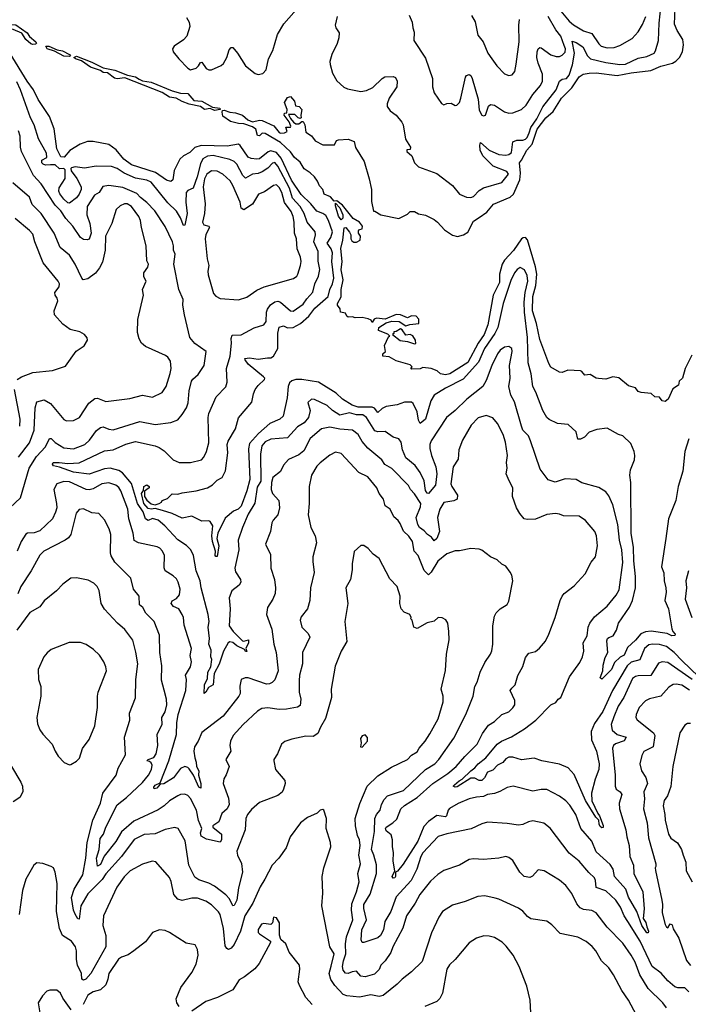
# Model space of a CAD drawing. Extents: x 1245432 to 1420865, y 606325 to 671314.
# Tile 88 of 256: x 1302312 to 1307060, y 637926 to 644923. Entities that reach past the tile are written whole.
import ezdxf

# ---------------------------------------------------------------- set-up
doc = ezdxf.new("R2010")
doc.units = 0

msp = doc.modelspace()

# ---------------------------------------------------------------- linework, layer by layer
at = {"layer": '0CON20XD'}
for points in [[(1305929.7, 644119.7), (1305942.2, 644157.8), (1305985, 644217.8), (1306027, 644303), (1306121.2, 644425), (1306144.5, 644485.5), (1306165, 644500.3), (1306195, 644504.1), (1306215, 644527.5), (1306237.3, 644602.7), (1306253, 644685), (1306235, 644769.2), (1306265, 644761.6), (1306310.2, 644730.2), (1306344.3, 644665), (1306365.6, 644645), (1306475, 644619.6), (1306575, 644604.8), (1306615, 644607.7), (1306705, 644649.1), (1306765, 644662.2), (1306817.5, 644685), (1306827.9, 644702.1), (1306848.5, 644775), (1306852.8, 644897.2), (1306880.7, 645165)], [(1303497.6, 644937.6), (1303516.5, 644905), (1303520.9, 644875), (1303498.8, 644805), (1303475, 644779.3), (1303410, 644735), (1303397.1, 644715), (1303401.7, 644695), (1303441.2, 644645), (1303505, 644577.5), (1303525, 644565.6), (1303565, 644577.3), (1303582.7, 644595), (1303595, 644619.2), (1303605, 644620.8), (1303636.9, 644575), (1303655, 644566.8), (1303675, 644567.6), (1303742.3, 644597.7), (1303759, 644611), (1303783.3, 644655), (1303800.7, 644709.3), (1303814.2, 644725.8), (1303825, 644726), (1303859.5, 644685), (1303915.6, 644595), (1303985, 644539.6), (1304005, 644533.6), (1304039.7, 644540.3), (1304063, 644567), (1304080, 644645), (1304108.8, 644705), (1304143, 644817), (1304187.7, 644892.3), (1304295, 645013.8)], [(1306654.8, 644545.2), (1306795, 644562.7), (1306865, 644592.1), (1306947, 644613), (1306972.1, 644627.9), (1306997, 644653), (1307019.1, 644695), (1307026.6, 644745), (1307021.2, 644781.2), (1306980, 644845), (1306961.5, 644891.5), (1306966.9, 645005)], [(1304566.7, 644945), (1304552, 644885), (1304557.1, 644865), (1304579.9, 644829.9), (1304579.4, 644795), (1304566.4, 644753.6), (1304528.2, 644675), (1304515.6, 644625), (1304515.9, 644604.1), (1304533.8, 644543.8), (1304565, 644488), (1304615, 644444), (1304640.9, 644430.9), (1304735, 644413.1), (1304775, 644418.9), (1304819.8, 644440.2), (1304885, 644504), (1304905, 644516.2), (1304965, 644520), (1304981.7, 644511.7), (1304993.8, 644485), (1304990, 644445), (1304936, 644365), (1304922, 644325), (1304922, 644305), (1304943.3, 644275), (1304985, 644243.3), (1305026.7, 644195), (1305036.2, 644175), (1305053, 644073), (1305086.4, 644016.4), (1305085, 644000), (1305061.7, 643998.3), (1305062.5, 643985), (1305096.7, 643955), (1305116.9, 643905), (1305145, 643876.4), (1305275, 643830.8), (1305386.4, 643745), (1305435, 643682.2), (1305485, 643661.8), (1305515, 643658.5), (1305535, 643666.9), (1305575, 643709.3), (1305605, 643728.4), (1305735, 643766.7), (1305784.4, 643825), (1305772.2, 643845), (1305675, 643881.7), (1305601.1, 643955), (1305581.5, 643995), (1305579.6, 644030.4), (1305585, 644050), (1305646.6, 643996.6), (1305715, 643964), (1305765, 643959.8), (1305785.6, 643965), (1305805, 643978.9), (1305815, 644055.8), (1305843.6, 644066.4), (1305885, 644067.5), (1305905, 644074.6), (1305915.2, 644085), (1305929.7, 644119.7)], [(1305077.8, 644955), (1305099.4, 644905), (1305103.3, 644865), (1305113.6, 644835), (1305110.8, 644775), (1305195, 644650), (1305243.8, 644505), (1305244, 644445), (1305255, 644402.5), (1305306.4, 644326.4), (1305325, 644317.5), (1305345, 644326.7), (1305375, 644330), (1305404.1, 644314.1), (1305415.6, 644314.4)], [(1305415.6, 644314.4), (1305434.3, 644335), (1305445.7, 644364.3), (1305477.5, 644515), (1305485, 644527.1), (1305505, 644532.9), (1305515, 644525.8), (1305524.6, 644504.6), (1305567.3, 644357.3), (1305575, 644280), (1305595, 644244), (1305605, 644240), (1305618.8, 644245), (1305641.5, 644308.5), (1305655, 644320.8), (1305685, 644315.6), (1305755, 644268.5), (1305785, 644257.5), (1305815, 644260), (1305875, 644285.6), (1305909.1, 644315), (1305955, 644390.5), (1306010, 644455), (1306023.6, 644485), (1306024.5, 644535), (1305993.6, 644615), (1305985.5, 644655), (1305986.6, 644693.4), (1305995, 644716.7), (1306005, 644726), (1306015, 644724), (1306085, 644673.1), (1306122, 644662), (1306145, 644661.9), (1306165, 644670.8), (1306185, 644692), (1306187.8, 644715), (1306179.7, 644739.7), (1306154.4, 644805), (1306119.7, 644849.7), (1306065.8, 644945)], [(1305521.7, 644951.7), (1305547.3, 644907.3), (1305565, 644812.9), (1305602.5, 644765), (1305637.5, 644685), (1305665, 644643.8), (1305700, 644595), (1305755, 644538), (1305785, 644526), (1305808.8, 644531.2), (1305828, 644555), (1305837.9, 644607.9), (1305859.6, 644765), (1305856.2, 644885), (1305861.8, 644925)], [(1306155, 644984), (1306213.4, 644913.4), (1306245, 644886.4), (1306315, 644843.6), (1306375, 644823.6), (1306425, 644750.6), (1306441.9, 644735), (1306485, 644724), (1306534.6, 644725.4), (1306575, 644740), (1306660.9, 644789.1), (1306705, 644835.7), (1306735, 644889.2), (1306758.9, 644945)], [(1302405, 644745.4), (1302390.7, 644750.7), (1302355, 644783.1), (1302327.3, 644827.3), (1302265, 644853.8), (1302155, 644880), (1302105, 644869.3), (1302090.6, 644875), (1302095, 644885.3), (1302155, 644905.7), (1302195, 644888.9), (1302285, 644885.2), (1302365, 644830.3), (1302382.6, 644802.6), (1302427.1, 644765), (1302431.9, 644755), (1302425, 644750), (1302405, 644745.4)], [(1302665, 644660.5), (1302625, 644664.5), (1302559.2, 644699.2), (1302507.5, 644715), (1302496.7, 644735), (1302520, 644735), (1302578.3, 644708.3), (1302615, 644702.7), (1302665.6, 644675), (1302674, 644665), (1302665, 644660.5)], [(1303924.8, 641575.2), (1303885, 641464.7), (1303862.9, 641445), (1303829.3, 641430.7), (1303770.2, 641379.8), (1303719.1, 641275), (1303711.3, 641235), (1303726.2, 641185), (1303715, 641108), (1303705, 641107.5), (1303699.4, 641115), (1303703.3, 641145), (1303682.4, 641215), (1303676.9, 641255), (1303684.6, 641325), (1303665, 641357.5), (1303655, 641362.2), (1303605, 641359.4), (1303534.6, 641394.6), (1303465, 641381), (1303395, 641414.4), (1303325.8, 641435.8), (1303275, 641450), (1303245, 641444.1), (1303225, 641448.3), (1303193.3, 641485), (1303176.7, 641555), (1303192.3, 641577.7), (1303194.4, 641605.6), (1303215, 641616.9), (1303230.8, 641605), (1303230.8, 641595), (1303198.8, 641571.2), (1303198.1, 641535), (1303215, 641508.1), (1303245, 641482.5), (1303275, 641476), (1303302.5, 641485), (1303320, 641495), (1303323.3, 641506.7), (1303360.7, 641519.3), (1303395, 641552.5), (1303435, 641551.2), (1303465, 641561.2), (1303565, 641573.8), (1303645, 641595.7), (1303681.5, 641618.5), (1303715, 641650), (1303751.1, 641668.9), (1303773, 641717), (1303790.6, 641845), (1303786.3, 641905), (1303791.9, 641928.1), (1303844.4, 642015), (1303865, 642093.3), (1303959.6, 642205), (1303971.7, 642265), (1303984.5, 642295.5), (1304005, 642322.7), (1304051.2, 642365), (1304052, 642375), (1304044.2, 642385), (1303935, 642474), (1303912.2, 642505), (1303911.1, 642515), (1303945, 642520.9), (1304005, 642510), (1304070.8, 642519.2), (1304095, 642520), (1304115, 642531.2), (1304144.8, 642585), (1304144.3, 642695.7), (1304155, 642736.6), (1304185, 642748), (1304215, 642733.9), (1304255, 642735.9), (1304306.7, 642765), (1304365.2, 642815), (1304408.2, 642871.8), (1304503.7, 642955), (1304513.9, 643006.1), (1304533.5, 643046.5), (1304543.8, 643085), (1304528.5, 643205), (1304533.4, 643265), (1304524.8, 643295), (1304495.9, 643335), (1304521.7, 643375), (1304532.4, 643415), (1304505, 643496.5), (1304485, 643531.5), (1304465.2, 643545.2), (1304421.3, 643561.3), (1304379.8, 643615), (1304310.8, 643680.8), (1304242.8, 643782.8), (1304167.8, 643937.8), (1304135, 643978.6), (1304095, 643991.9), (1304076.2, 643983.8), (1304015, 643934.7), (1303995, 643930.8), (1303955, 643935.8), (1303935, 643946.2), (1303878.3, 644028.3), (1303865, 644037.1), (1303786.1, 644023.9), (1303601.3, 644028.7), (1303555, 644015.6), (1303521.2, 643978.8), (1303475, 643955.7), (1303448.9, 643931.1), (1303408.7, 643851.3), (1303400, 643785), (1303385, 643772.9), (1303355, 643781.3), (1303276.9, 643836.9), (1303105, 643890.6), (1303051, 643931), (1302997.7, 643997.7), (1302945, 644035.7), (1302835, 644056.2), (1302793.9, 644056.1), (1302740.9, 644039.1), (1302667.6, 643992.4), (1302628.9, 643945), (1302605, 643947.2), (1302576.2, 644006.2), (1302557.8, 644147.8), (1302524.2, 644235), (1302442.8, 644355), (1302410, 644425), (1302365.8, 644485), (1302245, 644682.2)], [(1303695, 644277.7), (1303665, 644292.3), (1303624.4, 644284.4), (1303595, 644307.1), (1303515, 644323.6), (1303465, 644341.8), (1303423.8, 644365), (1303375, 644372.8), (1303325, 644406.5), (1303059.4, 644509.4), (1303005, 644502.9), (1302985, 644508.4), (1302935.5, 644545.5), (1302905, 644547.5), (1302885, 644560.7), (1302815, 644585.8), (1302750.9, 644630.9), (1302707.5, 644645), (1302697.5, 644655), (1302715, 644664.5), (1302825, 644621.2), (1302905, 644579.8), (1302988.6, 644565), (1303078.2, 644528.2), (1303135, 644516), (1303160.3, 644499.7), (1303185, 644489), (1303245, 644480), (1303395, 644416.3), (1303455, 644400.7), (1303505, 644399.3), (1303549.6, 644349.6), (1303605, 644343.8), (1303681.2, 644301.2), (1303734, 644295), (1303735, 644283.8), (1303695, 644277.7)], [(1307085, 642538.8), (1307037.5, 642445), (1307018, 642375), (1306995.8, 642354.2), (1306990.8, 642325), (1306951.2, 642298.8), (1306917.5, 642225), (1306895, 642209.2), (1306873.9, 642213.9), (1306855, 642240), (1306821.7, 642241.7), (1306797, 642267), (1306725, 642272.5), (1306705, 642280), (1306685, 642307.5), (1306635, 642320), (1306567.3, 642377.3), (1306525, 642384), (1306475, 642368), (1306422.3, 642372.3), (1306405, 642376.2), (1306362.3, 642402.3), (1306325, 642397.5), (1306305, 642423.3), (1306295, 642426.7), (1306205, 642432.5), (1306165, 642416.7), (1306145, 642418), (1306085, 642454), (1306068.9, 642478.9), (1306005, 642651.2), (1305982.3, 642765), (1305954, 642855), (1305955.2, 642955), (1305977.2, 643032.8), (1305984.8, 643115), (1305975.7, 643165.7), (1305917.3, 643357.3), (1305905, 643375.6), (1305886.3, 643373.7), (1305875, 643364.4), (1305818.1, 643281.9), (1305755.5, 643214.5), (1305739.4, 643185), (1305719.2, 643115), (1305719.4, 643055), (1305675.3, 642965), (1305635.6, 642754.4), (1305610, 642685), (1305567, 642623), (1305495, 642486.2), (1305366.4, 642405), (1305335, 642398.2), (1305300, 642405), (1305276.5, 642426.5), (1305235, 642442.9), (1305175, 642450), (1305155, 642442.5), (1305095, 642440), (1305090, 642445), (1305100, 642455), (1305085, 642470), (1304985, 642497.5), (1304937, 642527), (1304891.7, 642531.7), (1304891.7, 642548.3), (1304910, 642565), (1304903, 642607), (1304931.7, 642668.3), (1304940, 642675), (1304927, 642687), (1304860, 642715), (1304862.5, 642735), (1304915, 642767.5), (1304955, 642780), (1305007.5, 642777.5), (1305055, 642747.5), (1305083.6, 642756.4), (1305147, 642763), (1305146.7, 642795), (1305126.7, 642815), (1305095, 642819.2), (1305065, 642803.3), (1305017.5, 642825), (1304985, 642826.7), (1304906.4, 642793.6), (1304845, 642802.5), (1304830, 642795), (1304815, 642770), (1304808.3, 642788.3), (1304786.7, 642796.7), (1304745, 642806), (1304694.3, 642804.3), (1304675, 642810.8), (1304645, 642808.6), (1304634.2, 642815), (1304625, 642836.2), (1304590, 642845), (1304587, 642867), (1304568.8, 642895), (1304568, 642905), (1304595.6, 642954.4), (1304594.1, 643005), (1304608.7, 643075), (1304594.2, 643145), (1304601.1, 643205), (1304593.7, 643296.3), (1304607.5, 643355), (1304617, 643443), (1304627.5, 643445), (1304653.6, 643413.6), (1304662.5, 643395), (1304662.5, 643365), (1304670.7, 643350.7), (1304685, 643342.5), (1304705, 643342.5), (1304730, 643355), (1304732.5, 643385), (1304717.5, 643405), (1304717, 643423), (1304725, 643432.5), (1304745, 643437.5), (1304746.9, 643455), (1304725.5, 643485), (1304681.1, 643511.1), (1304605, 643605.9), (1304565, 643636), (1304545, 643632.5), (1304520, 643665), (1304474.1, 643684.1), (1304464.2, 643715), (1304441.2, 643741.2), (1304427.7, 643775), (1304405, 643806.2), (1304374.6, 643835), (1304332.3, 643862.3), (1304305, 643911.1), (1304263.7, 643943.7), (1304234.8, 643984.8), (1304165, 644050.3), (1304055, 644114.2), (1304035, 644117.3), (1304015, 644098.5), (1304000.3, 644100.3), (1303988.4, 644145), (1303965, 644161.1), (1303905, 644183.2), (1303865.8, 644185.8), (1303810.2, 644200.2), (1303755, 644237.5), (1303748.9, 644265), (1303753.2, 644276.8), (1303765, 644279.5), (1303805, 644265.7), (1303845, 644262), (1303895, 644243.2), (1303931.7, 644211.7), (1303965, 644196.9), (1304015, 644208.8), (1304035, 644206.5), (1304117.8, 644167.8), (1304155, 644121.2), (1304165, 644116.2), (1304192.1, 644117.9), (1304211.7, 644128.3), (1304201.7, 644158.3), (1304235, 644160), (1304237.5, 644165), (1304226.7, 644196.7), (1304190, 644245), (1304191.7, 644258.3), (1304208.3, 644261.7), (1304212.5, 644285), (1304192.5, 644335), (1304215, 644368.8), (1304235, 644376.7), (1304262.5, 644345), (1304271.7, 644311.7), (1304297, 644307), (1304316.7, 644285), (1304307.5, 644245), (1304310, 644225), (1304305, 644220), (1304290, 644225), (1304265, 644250), (1304221.7, 644248.3), (1304235, 644220), (1304257.5, 644195), (1304273, 644183), (1304295, 644182.5), (1304315, 644200), (1304325, 644200), (1304336.1, 644176.1), (1304345, 644122.5), (1304385, 644097.5), (1304410.9, 644060.9), (1304465, 644033.3), (1304547, 644033), (1304562.5, 644065), (1304575, 644070), (1304645, 644073.8), (1304686.7, 644056.7), (1304696.7, 644015), (1304758, 643915), (1304795, 643792.5), (1304810, 643715), (1304810, 643630), (1304825, 643562.5), (1304835, 643562.5), (1304876.9, 643536.9), (1305005, 643510), (1305065, 643540), (1305085, 643558.8), (1305115, 643560), (1305144.2, 643544.2), (1305195, 643533.8), (1305255, 643502.5), (1305280, 643485), (1305329.7, 643429.7), (1305385, 643392), (1305422.3, 643382.3), (1305464, 643395), (1305495, 643413.3), (1305535, 643490), (1305576, 643516), (1305630, 643555), (1305677, 643613), (1305795, 643661.1), (1305817.9, 643682.1), (1305862.6, 643785), (1305867.5, 643832.5), (1305860.4, 643905), (1305876.5, 643923.5), (1305912.5, 643995), (1305952.4, 644037.6), (1305985.9, 644145), (1306048.5, 644225), (1306099.6, 644270.4), (1306159.3, 644365), (1306232.1, 644437.9), (1306285, 644516.9), (1306313.9, 644536.1), (1306355, 644543.8), (1306405.3, 644544.7), (1306555, 644526.5), (1306654.8, 644545.2)], [(1307251.8, 640141.8), (1307015.5, 640365.5), (1306960.7, 640425), (1306905, 640468.7), (1306855, 640482.5), (1306805, 640485.2), (1306779.7, 640480.3), (1306748.7, 640455), (1306715, 640374.6), (1306655, 640356.9), (1306625, 640330.7), (1306521.4, 640155), (1306453.5, 640006.5), (1306395, 639922.2), (1306370.9, 639865), (1306371.8, 639805), (1306408, 639725), (1306427.7, 639635), (1306424.7, 639595.3), (1306398.5, 639525), (1306373.2, 639426.8), (1306375, 639372), (1306417.5, 639282.5), (1306430.4, 639265), (1306456.1, 639196.1), (1306455, 639181.2), (1306445, 639180.5), (1306435, 639188.5), (1306426.2, 639205), (1306423.8, 639235), (1306404.2, 639255), (1306330.2, 639375), (1306249.2, 639559.2), (1306206.7, 639606.7), (1306145, 639631.2), (1306020, 639655), (1305965, 639674.4), (1305875, 639662.8), (1305815, 639682.5), (1305785, 639682.5), (1305765, 639671.2), (1305743.1, 639645), (1305705, 639624.7), (1305671.5, 639588.5), (1305634.7, 639575), (1305613.8, 639535), (1305595, 639516.2), (1305575, 639517), (1305545, 639532), (1305515, 639533.8), (1305418.5, 639471.5), (1305405, 639468.2), (1305391.4, 639475), (1305399.5, 639485), (1305432.7, 639515), (1305454.4, 639525), (1305515, 639584.5), (1305544.7, 639605.3), (1305566.9, 639635), (1305623.4, 639676.6), (1305703.1, 639775), (1305732.5, 639795), (1305804.1, 639825.9), (1305896.6, 639883.4), (1305977.5, 639945), (1306084, 640055), (1306118.5, 640071.5), (1306135.6, 640094.4), (1306155, 640105.8), (1306216.2, 640253.8), (1306289.6, 640355), (1306307.9, 640395), (1306318.2, 640435), (1306313.5, 640495), (1306341.9, 640545), (1306349.5, 640605), (1306361.1, 640635), (1306395, 640678.6), (1306485, 640755.8), (1306546.9, 640833.1), (1306569.1, 640870.9), (1306594.1, 641065.9), (1306587.4, 641155), (1306571.9, 641225), (1306560.4, 641335), (1306523.5, 641475), (1306495, 641540), (1306475, 641568.6), (1306425, 641598.6), (1306305, 641632.5), (1306265, 641654.2), (1306185, 641660), (1306115, 641635.8), (1306065, 641653.3), (1306008.7, 641728.7), (1305940.5, 641930.5), (1305924.5, 641965), (1305886.2, 642005), (1305875.7, 642034.3), (1305826, 642206), (1305800, 642255), (1305786.5, 642315), (1305794.5, 642375), (1305790.9, 642465), (1305809.1, 642565), (1305806.5, 642585), (1305785, 642601.4), (1305755, 642595.7), (1305724.3, 642575), (1305705, 642548), (1305664.6, 642465), (1305625, 642358), (1305600, 642315), (1305487.8, 642225), (1305405, 642145.5), (1305342.2, 642095), (1305235, 641931.1), (1305225.3, 641905), (1305225.3, 641875), (1305235.7, 641825), (1305267.1, 641745), (1305275.2, 641695.2), (1305265.3, 641614.7), (1305215, 641556), (1305205, 641558), (1305195, 641577.5), (1305183.3, 641645), (1305156.3, 641705), (1305120.3, 641755), (1305055, 641808.2), (1305030.9, 641865), (1305020.8, 641920.8), (1305005, 641944.2), (1304965, 641955.7), (1304906.3, 641996.3), (1304855, 641994.1), (1304835, 642001.6), (1304775.8, 642095), (1304749.4, 642115), (1304705, 642115.6), (1304655, 642128.8), (1304585, 642113.3), (1304534.5, 642144.5), (1304495, 642180), (1304405, 642224.3), (1304383.3, 642225), (1304357.7, 642202.3), (1304373.8, 642145), (1304362.1, 642095), (1304332, 642058), (1304285, 642029.1), (1304215, 641951.8), (1304095, 641942.9), (1304055, 641922.7), (1304032.7, 641895), (1304022.8, 641835), (1304025, 641644), (1303999.4, 641600.6), (1303982.3, 641487.7), (1303935, 641410), (1303893.8, 641315), (1303864.6, 641225), (1303869.2, 641155), (1303838.8, 641025), (1303845, 640998.6), (1303880, 640945), (1303881.4, 640925), (1303870, 640905), (1303818.8, 640865), (1303799.2, 640815), (1303806.5, 640735), (1303800.5, 640615), (1303827.3, 640575), (1303895, 640509.2), (1303905, 640505.6), (1303936.8, 640516.8), (1303936.5, 640495), (1303918.6, 640455), (1303926.2, 640433.8), (1303915, 640433.8), (1303907.9, 640447.9), (1303853.9, 640473.9), (1303825, 640496.5), (1303805, 640500.6), (1303792.7, 640495), (1303758.4, 640435), (1303728.1, 640341.9), (1303692.6, 640277.4), (1303685.6, 640195), (1303652.7, 640177.3), (1303635, 640143.1), (1303621.9, 640135), (1303623.9, 640195), (1303645, 640240), (1303648.1, 640285), (1303669.2, 640325), (1303675.9, 640375), (1303670, 640395), (1303672.6, 640442.6), (1303656.2, 640485), (1303658.9, 640525), (1303650.4, 640605), (1303657.5, 640645), (1303650.4, 640695), (1303600.5, 640885), (1303593.8, 640936.2), (1303564.7, 641005), (1303545.4, 641115), (1303528.5, 641155), (1303497, 641187), (1303435, 641226.1), (1303343.5, 641325), (1303295, 641367.2), (1303255, 641379.1), (1303225, 641363.8), (1303205.7, 641375), (1303188.6, 641425), (1303149.7, 641485), (1303105.9, 641625.9), (1303042.4, 641702.4), (1303015, 641719.4), (1302955, 641735.5), (1302915, 641730.4), (1302805, 641692.5), (1302695, 641706.5), (1302595, 641742.4), (1302551.6, 641751.6), (1302544.6, 641765), (1302550.6, 641775), (1302593.4, 641776.6), (1302655, 641769), (1302735, 641773.9), (1302915, 641857.8), (1302975, 641866.1), (1303065, 641907.3), (1303135, 641925.3), (1303274.5, 641894.5), (1303302.9, 641882.9), (1303338, 641858), (1303402, 641795), (1303445, 641777.1), (1303525, 641776), (1303604.2, 641795.8), (1303620, 641815), (1303638.1, 641855), (1303655.6, 641915), (1303650.6, 642095), (1303655.8, 642125), (1303708.1, 642241.9), (1303775, 642313.1), (1303786.5, 642346.5), (1303781.7, 642445), (1303807.9, 642532.1), (1303815.7, 642624.3), (1303812.8, 642657.2), (1303820, 642680), (1303885, 642683.1), (1303977.6, 642732.4), (1304045, 642754.3), (1304061.8, 642778.2), (1304065.3, 642845), (1304071.9, 642865), (1304093, 642897), (1304125, 642917.8), (1304145, 642923.1), (1304165, 642916.5), (1304235, 642854.6), (1304255, 642850.9), (1304325, 642901.5), (1304350.3, 642939.7), (1304393.4, 642986.6), (1304409.1, 643045), (1304435, 643100), (1304443.5, 643146.5), (1304432.6, 643207.4), (1304431.6, 643275), (1304401.6, 643345), (1304412, 643395), (1304410.4, 643415), (1304353.3, 643485), (1304331.3, 643545), (1304303, 643595), (1304249.6, 643655), (1304228.5, 643725), (1304145, 643882.5), (1304125, 643907.1), (1304106.4, 643903.6), (1304073.2, 643866.8), (1304035, 643842.6), (1304005, 643828.8), (1303965, 643825.9), (1303915, 643795.5), (1303895.9, 643815), (1303855.3, 643895), (1303834.5, 643915), (1303805, 643928.8), (1303685, 643958.4), (1303645, 643951.8), (1303613.5, 643935), (1303595, 643898.2), (1303572.8, 643805), (1303545, 643725.7), (1303505, 643710), (1303495.4, 643695), (1303492.3, 643625), (1303501.2, 643545), (1303485, 643462.5), (1303475, 643461.2), (1303454.6, 643515), (1303425, 643562.2), (1303365, 643622.2), (1303245, 643767.9), (1303215, 643782.2), (1303135, 643796.8), (1303055, 643833.1), (1303005, 643865.3), (1302965, 643880.4), (1302855, 643881.5), (1302772.2, 643867.8), (1302705, 643878.1), (1302679.7, 643870.3), (1302674.4, 643865), (1302677.6, 643847.6), (1302717.3, 643795), (1302747.9, 643735), (1302749.4, 643715), (1302735, 643682), (1302715, 643656.2), (1302665, 643620), (1302655, 643620.8), (1302625, 643647.1), (1302596.7, 643685), (1302589.4, 643705), (1302592.6, 643727.4), (1302636.2, 643795), (1302635.8, 643855), (1302626.5, 643866.5), (1302595, 643863.4), (1302565, 643891.6), (1302530.6, 643890.6), (1302495, 643889.1), (1302477.8, 643895), (1302469.3, 643905), (1302468.2, 643925), (1302505, 643942.5), (1302502.3, 643975), (1302444.6, 644075), (1302416, 644175), (1302388.7, 644225), (1302318.3, 644425), (1302291.9, 644481.9)], [(1302241.8, 641455), (1302317.1, 641525), (1302379.3, 641735), (1302431.5, 641818.5), (1302495, 641886.2), (1302522.7, 641947.3), (1302536, 641946), (1302565, 641918.8), (1302625, 641879.6), (1302695, 641872.8), (1302775.2, 641904.8), (1302808.5, 641935), (1302856.8, 642003.2), (1302885, 642025.6), (1302905, 642029.1), (1302945, 642013.1), (1302975, 642009.2), (1303165, 642066.6), (1303275, 642045.4), (1303385, 642060.9), (1303435, 642079.4), (1303465, 642117.5), (1303495.7, 642165), (1303508.9, 642201.1), (1303515.5, 642285.5), (1303531.5, 642355), (1303540.6, 642369.4), (1303579.4, 642400.6), (1303621.5, 642465), (1303636.7, 642565), (1303555, 642621.4), (1303520.9, 642665), (1303482, 642825), (1303471.2, 642895), (1303473.8, 642935), (1303442, 643005), (1303405.7, 643185), (1303415.4, 643255.4), (1303404.5, 643284.5), (1303405.4, 643315), (1303398.2, 643345), (1303345, 643454.3), (1303271.1, 643565), (1303214.4, 643624.4), (1303171.2, 643658.8), (1303145, 643688.2), (1303045, 643730.3), (1302945, 643744.4), (1302903.5, 643736.5), (1302876.4, 643693.6), (1302844, 643675), (1302792.3, 643595), (1302790, 643535), (1302810.7, 643475), (1302820.2, 643405), (1302805, 643364), (1302791.9, 643358.1), (1302765, 643360.5), (1302744.8, 643374.8), (1302688.4, 643455), (1302639, 643509), (1302604.3, 643565), (1302565.2, 643605.2), (1302465, 643757.3), (1302409.6, 643815), (1302325.9, 643985.9), (1302317.9, 644017.9), (1302314.7, 644095), (1302303.2, 644133.2)], [(1303865, 642933.1), (1303925, 642950), (1303995, 643000), (1304048.8, 643025), (1304256.6, 643083.4), (1304279.4, 643100.6), (1304287.7, 643115), (1304306.8, 643175), (1304310, 643205), (1304305.4, 643235), (1304282.9, 643295), (1304278.4, 643365), (1304264.2, 643405), (1304261.6, 643485), (1304254, 643525), (1304239, 643559), (1304193.6, 643623.6), (1304173.9, 643695), (1304155, 643731.2), (1304135, 643748.2), (1304115, 643745.5), (1304049.8, 643700.2), (1304007.2, 643682.8), (1303965, 643612.5), (1303905, 643572.5), (1303884.1, 643584.1), (1303878.8, 643625), (1303826.2, 643745), (1303806.6, 643776.6), (1303753.6, 643825), (1303715, 643847.2), (1303675, 643847.8), (1303641.3, 643825), (1303625, 643792), (1303615.3, 643735.3), (1303630.4, 643615), (1303625.3, 643544.7), (1303610.4, 643485), (1303618.6, 643465), (1303655.3, 643455.3), (1303660.5, 643445), (1303634.8, 643395.2), (1303628.5, 643365), (1303643.4, 643223.4), (1303655.6, 643175), (1303648.2, 643135), (1303650.6, 643110.6), (1303687.6, 642977.6), (1303705, 642957.1), (1303735, 642941.9), (1303865, 642933.1)], [(1302303.3, 641815), (1302381.6, 641915), (1302414.2, 642005), (1302421.3, 642165), (1302435, 642208), (1302485, 642221.1), (1302530, 642195), (1302625, 642082.5), (1302645, 642072.5), (1302695, 642074.3), (1302735.7, 642095), (1302802.7, 642197.3), (1302845, 642231.4), (1302865, 642232.9), (1302925, 642208.9), (1303095, 642231.8), (1303185, 642255.5), (1303255, 642240.6), (1303325, 642274.2), (1303353.1, 642315), (1303381.1, 642408.9), (1303386.9, 642445), (1303382.9, 642495), (1303364.5, 642524.5), (1303347.6, 642537.6), (1303205, 642600), (1303176.7, 642625), (1303161.5, 642655), (1303149.8, 642699.8), (1303152.2, 642792.2), (1303191.9, 642965), (1303183.5, 643005), (1303209.2, 643065), (1303192.9, 643095), (1303193.1, 643125), (1303222.2, 643165), (1303227.1, 643185), (1303215, 643210), (1303209.5, 643315), (1303176.7, 643445), (1303171.1, 643495), (1303158, 643525), (1303105.3, 643595), (1303075, 643613.3), (1303056.3, 643613.7), (1303025, 643600.4), (1302997.9, 643575), (1302967.3, 643475), (1302920.9, 643385), (1302920, 643285), (1302899.5, 643200.5), (1302879.9, 643160.1), (1302849.6, 643120.4), (1302795, 643081.3), (1302763.1, 643075), (1302752.4, 643085), (1302705.2, 643185.2), (1302665, 643249.2), (1302598.9, 643305), (1302557.3, 643405), (1302465, 643546.5), (1302400.2, 643610.2), (1302380.9, 643660.9), (1302264.2, 643764.2)], [(1304595, 643500), (1304575, 643527.5), (1304555, 643600), (1304555, 643620), (1304585, 643586.7), (1304606, 643535), (1304607.3, 643512.7), (1304595, 643500)], [(1302295.3, 642364.7), (1302324.8, 642385.2), (1302405, 642416.4), (1302545, 642429.6), (1302638.5, 642461.5), (1302713, 642567), (1302770, 642605), (1302792.5, 642645), (1302791.7, 642661.7), (1302773.3, 642685), (1302740, 642705), (1302671.1, 642721.1), (1302619.2, 642759.2), (1302560, 642825), (1302557.2, 642852.8), (1302582, 642925), (1302578, 642945), (1302563.8, 642966.2), (1302562.5, 642985), (1302592.1, 643025), (1302595.4, 643045.4), (1302585.3, 643065.3), (1302479.1, 643195), (1302419.6, 643345), (1302405, 643398), (1302382.5, 643425), (1302280.1, 643510.1)], [(1307063.2, 641945), (1307036.2, 641855), (1307020.9, 641715), (1306988, 641605), (1306971.5, 641505), (1306920.4, 641375), (1306900.4, 641235), (1306870.6, 641035), (1306886.9, 640993.1), (1306889.6, 640935), (1306900.7, 640885), (1306903.1, 640855), (1306894.6, 640794.6), (1306920.6, 640735), (1306944, 640594), (1306950, 640575), (1306966.2, 640555), (1306963.3, 640546.7), (1306942.5, 640545), (1306909.8, 640559.8), (1306796.7, 640576.7), (1306755, 640571.8), (1306722, 640558), (1306685, 640514.5), (1306627.6, 640462.4), (1306605, 640406.5), (1306577.1, 640392.9), (1306535, 640354), (1306514.6, 640305), (1306445, 640236.7), (1306434.2, 640245), (1306452.2, 640295), (1306455.6, 640335), (1306470.7, 640389.3), (1306488.8, 640425), (1306481.7, 640508.3), (1306485.8, 640525), (1306496.6, 640533.4), (1306526, 640545), (1306550, 640585), (1306564.3, 640635), (1306643, 640747), (1306664.8, 640795.2), (1306684.1, 640885.9), (1306685.9, 640965), (1306673.3, 641076.7), (1306671.7, 641171.7), (1306653.3, 641273.3), (1306653, 641635), (1306645.2, 641685), (1306649.2, 641725), (1306678.2, 641795), (1306680.8, 641825), (1306675.9, 641855), (1306651.7, 641911.7), (1306595.4, 641965.4), (1306565, 641975.7), (1306485, 642019.2), (1306410.3, 642009.7), (1306355, 641992.5), (1306323.3, 641955), (1306295, 641942.5), (1306275, 641941.2), (1306263.3, 641995), (1306206.7, 642045), (1306132.2, 642052.2), (1306072, 642082), (1306056.6, 642096.6), (1306027.9, 642145), (1305978.2, 642275), (1305956.5, 642315), (1305944, 642405), (1305922.6, 642485), (1305918.4, 642665), (1305896.6, 642845), (1305894.8, 642915.2), (1305902.3, 642985), (1305921.6, 643065), (1305916.7, 643105), (1305896, 643145), (1305865, 643161.8), (1305845, 643148.5), (1305825, 643123.3), (1305798.8, 643068.8), (1305744.8, 642905), (1305708.3, 642735), (1305687.1, 642692.9), (1305611.9, 642585), (1305571.2, 642488.8), (1305462.5, 642367.5), (1305335.7, 642305), (1305255, 642254.5), (1305232.9, 642215), (1305195, 642084.2), (1305155, 642054), (1305145, 642076.7), (1305134.7, 642135), (1305105.5, 642195), (1305094.6, 642204.6), (1305045, 642204.6), (1304993, 642187), (1304914.6, 642174.6), (1304885, 642160), (1304855, 642130.4), (1304831.3, 642161.3), (1304815, 642170.3), (1304715, 642170), (1304673.7, 642183.7), (1304605.4, 642225), (1304559.9, 642269.9), (1304435, 642347.1), (1304315, 642366.2), (1304272.5, 642365), (1304245, 642356.4), (1304229, 642341), (1304218.1, 642315), (1304211.4, 642235), (1304184.2, 642105), (1304160, 642085), (1304087.4, 642052.6), (1304007.7, 641982.3), (1303945, 641910), (1303936.2, 641873.8), (1303946.4, 641655), (1303924.8, 641575.2)], [(1305115, 642620), (1305125, 642622.5), (1305124, 642645), (1305105, 642676.7), (1305085, 642686.7), (1305055, 642680), (1305029.3, 642719.3), (1305016.4, 642726.4), (1304985, 642707.5), (1304970, 642705), (1304968.3, 642691.7), (1304960, 642685), (1305013, 642643), (1305065, 642636.7), (1305115, 642620)], [(1302312, 642035), (1302314.7, 642085), (1302275.3, 642295)], [(1307086.4, 640235), (1306915, 640355.9), (1306875, 640360), (1306849.5, 640350.5), (1306795, 640262.9), (1306705, 640260.4), (1306685, 640255.4), (1306665, 640240.5), (1306601.2, 640105), (1306562.1, 640045), (1306530.6, 639969.4), (1306512.6, 639915), (1306519.3, 639875), (1306555, 639842.5), (1306620, 639825), (1306605, 639797.3), (1306543.3, 639776.7), (1306528.9, 639765), (1306522.9, 639747.1), (1306541.1, 639555), (1306541.2, 639475), (1306548.6, 639455), (1306577.1, 639435), (1306587.3, 639417.3), (1306570.3, 639355), (1306570.9, 639315), (1306617.1, 639165), (1306622.6, 639115), (1306639.5, 639055), (1306645.8, 638975), (1306670, 638915), (1306674.1, 638855), (1306736.9, 638725), (1306746.7, 638605), (1306738.7, 638535), (1306758.1, 638508.2), (1306765.6, 638475.6), (1306778.1, 638445), (1306775, 638432.9), (1306765, 638433.5), (1306729.2, 638485), (1306695.4, 638585), (1306635, 638688.2), (1306615.7, 638745), (1306537.1, 638835), (1306526.9, 638885), (1306505, 638920.4), (1306405, 639009.5), (1306375.3, 639085), (1306296.1, 639176.1), (1306261.4, 639275), (1306220, 639340), (1306191.5, 639371.5), (1306145, 639405.7), (1306055, 639451.9), (1306015, 639452.2), (1305955, 639440.5), (1305815.6, 639475.6), (1305775, 639466.2), (1305721.6, 639438.4), (1305685, 639424.6), (1305635, 639416.4), (1305605, 639402.5), (1305555, 639398.7), (1305505, 639386), (1305425, 639353.2), (1305365, 639317.7), (1305355, 639304.5), (1305344.2, 639265.8), (1305335, 639257.9), (1305275, 639267.4), (1305215, 639225.2), (1305180.9, 639189.1), (1305140.5, 639085), (1305035, 638921.4), (1304995, 638871.9), (1304980, 638865), (1304981.5, 638835), (1304975, 638823.9), (1304965, 638821.5), (1304956.4, 638835), (1304976.7, 638873.3), (1304963.7, 638943.7), (1304967.1, 639005), (1304959.1, 639045), (1304959.6, 639095), (1304950, 639130), (1304915, 639159.5), (1304908.8, 639175), (1304915, 639185.4), (1304963.1, 639215), (1304989.7, 639240.3), (1305018.5, 639315), (1305045, 639337.7), (1305133.8, 639395), (1305245.2, 639494.8), (1305353.6, 639565), (1305412.5, 639615), (1305472.9, 639687.1), (1305561.8, 639775), (1305598.8, 639851.2), (1305641.6, 639908.4), (1305685, 639935.8), (1305735, 639984.3), (1305785, 640004.4), (1305815, 640032.5), (1305828.5, 640055), (1305829.1, 640085), (1305795.6, 640155), (1305806.6, 640173.4), (1305831.4, 640195), (1305848.6, 640261.4), (1305885, 640326.7), (1305905, 640391.2), (1305928.3, 640421.7), (1305975, 640432), (1306004.5, 640455.5), (1306045, 640506.7), (1306069.4, 640555), (1306115.7, 640675), (1306149.5, 640795), (1306165, 640826), (1306179.2, 640845), (1306249.8, 640900.2), (1306327.5, 640985), (1306371.3, 641068.7), (1306401.2, 641105), (1306415.6, 641184.4), (1306408.9, 641255), (1306395.6, 641285), (1306330.8, 641365), (1306285, 641394.3), (1306175, 641397.5), (1306145, 641410), (1306116.8, 641413.2), (1306055, 641407.5), (1305974.2, 641374.2), (1305915, 641370.8), (1305895, 641376), (1305862.8, 641412.8), (1305840, 641455), (1305811.4, 641535), (1305812.9, 641595), (1305788, 641645), (1305767.1, 641695), (1305774.4, 641735.6), (1305769.1, 641775), (1305775.5, 641825), (1305760.9, 641920.9), (1305745.4, 641975), (1305705, 642054), (1305673.2, 642093.2), (1305625, 642110), (1305567.6, 642092.4), (1305517.9, 642042.1), (1305456.2, 641935), (1305431.5, 641865), (1305425, 641800), (1305390.6, 641745), (1305373.1, 641625), (1305380, 641605), (1305420, 641545), (1305418.6, 641515), (1305396.2, 641503.8), (1305325, 641491.3), (1305295, 641445.4), (1305278, 641385), (1305293.5, 641285), (1305275, 641235.7), (1305255, 641220), (1305235.5, 641245), (1305207.7, 641265), (1305185, 641291.2), (1305151.8, 641315), (1305138.5, 641335), (1305128.7, 641385), (1305158.7, 641461.3), (1305159.8, 641485), (1305115, 641554.4), (1305087.5, 641585), (1305073.6, 641613.6), (1304955, 641733.5), (1304905, 641761.1), (1304883.5, 641795), (1304785, 641877.8), (1304743.3, 641925), (1304715.4, 641975.4), (1304675, 642005.5), (1304585, 642012), (1304515, 642026), (1304455, 642014.6), (1304375, 641946.7), (1304329.9, 641860.1), (1304295, 641831.5), (1304221.6, 641798.4), (1304185, 641756), (1304165, 641712.9), (1304110.5, 641669.5), (1304099.6, 641635), (1304097.3, 641585), (1304108.5, 641555), (1304151.5, 641505), (1304156.2, 641455), (1304144.4, 641405), (1304112.9, 641367.1), (1304103.8, 641346.2), (1304094.3, 641285.7), (1304057.5, 641195), (1304093, 641123), (1304095.7, 641025), (1304122.2, 640945), (1304129.5, 640885), (1304125.6, 640845), (1304110.6, 640805), (1304072.2, 640745), (1304065.8, 640695), (1304102.2, 640592.2), (1304117.3, 640485), (1304134.5, 640425.5), (1304147.8, 640295), (1304125, 640232.5), (1304105, 640212), (1304085, 640202), (1304065, 640200.8), (1303935, 640246.7), (1303913.4, 640246.6), (1303885.7, 640234.3), (1303874.5, 640185.5), (1303878.5, 640135), (1303868.2, 640115), (1303757.3, 639972.7), (1303605, 639857.1), (1303580, 639795), (1303552.7, 639755), (1303549.1, 639725), (1303555, 639676.2), (1303566.5, 639646.5), (1303567.4, 639615), (1303583.6, 639585), (1303581.7, 639555), (1303598.6, 639495), (1303599.1, 639460.9), (1303585, 639468.5), (1303546.2, 639555), (1303515, 639598.5), (1303505, 639609.4), (1303485, 639615.7), (1303455, 639600.6), (1303405, 639535.7), (1303335, 639493.5), (1303310.5, 639489.5), (1303285, 639462.7), (1303267.3, 639457.3), (1303265, 639468), (1303275, 639482.2), (1303309.7, 639500.3), (1303370.5, 639655), (1303426.6, 639843.4), (1303427.6, 639925), (1303437.5, 639985), (1303492.1, 640155), (1303497.1, 640235), (1303490.7, 640265), (1303525.9, 640325), (1303531.7, 640358.3), (1303522, 640405), (1303532.9, 640455), (1303479.8, 640619.8), (1303475.4, 640675), (1303466.7, 640696.7), (1303443.3, 640735), (1303405, 640753.7), (1303387.7, 640775), (1303395, 640794), (1303425, 640809.1), (1303446.9, 640835), (1303451.5, 640875), (1303438.5, 640925), (1303425, 640949.2), (1303400.9, 640970.9), (1303344.2, 641005), (1303337.3, 641027.3), (1303340, 641115), (1303326.7, 641145), (1303307, 641167), (1303287.6, 641177.6), (1303155, 641205.4), (1303125, 641222.5), (1303118.9, 641275), (1303088.2, 641375), (1303079.3, 641445), (1303030.9, 641575), (1303017.2, 641597.2), (1302995.7, 641615.7), (1302945, 641630.7), (1302895, 641624.1), (1302835, 641589.7), (1302805, 641582.2), (1302784.3, 641585), (1302665, 641639.7), (1302625, 641641.8), (1302575.6, 641625), (1302553.8, 641585), (1302574.4, 641485), (1302574.8, 641455), (1302567.3, 641422.7), (1302544.8, 641375.2), (1302455, 641289.3), (1302415, 641275.2), (1302366.7, 641273.2), (1302355, 641267.7), (1302323.6, 641213.6)], [(1304826.1, 638985), (1304811, 639025), (1304832.9, 639152.9), (1304834, 639245), (1304845.3, 639275), (1304871.6, 639305), (1304881, 639345), (1304899.4, 639380.6), (1304923.9, 639406.1), (1305038.8, 639445), (1305194.5, 639595.5), (1305259.5, 639635), (1305289.1, 639665), (1305394, 639816), (1305480.8, 639985), (1305531.4, 640115), (1305544.4, 640185), (1305561.8, 640215), (1305581.9, 640285), (1305614.4, 640355.6), (1305655, 640413.3), (1305665, 640437.5), (1305671.2, 640485), (1305672.1, 640615), (1305682.9, 640685), (1305695, 640708.8), (1305725, 640736.2), (1305773, 640767), (1305785, 640790), (1305814, 640935), (1305807.5, 640975), (1305795, 640997.5), (1305765, 641040), (1305735, 641052.5), (1305703.6, 641083.6), (1305655, 641106.7), (1305595, 641153.8), (1305575, 641161.2), (1305515, 641166), (1305435, 641148), (1305405, 641148.8), (1305345, 641128), (1305281.5, 641075), (1305235, 640995.8), (1305215, 640977.5), (1305185, 641009.4), (1305140.9, 641115), (1305112.7, 641145), (1305101.2, 641215), (1305075, 641252.2), (1305037, 641287), (1305013.1, 641343.1), (1305000, 641365), (1304970.2, 641390.2), (1304942.5, 641445), (1304908.5, 641468.5), (1304894.5, 641515), (1304864.4, 641555), (1304848.1, 641595), (1304785.3, 641675.3), (1304721.4, 641705), (1304595, 641840.6), (1304555, 641849.2), (1304515, 641827.5), (1304445, 641774.3), (1304421.2, 641748.8), (1304384.5, 641685), (1304368.6, 641605), (1304368.1, 641485), (1304360, 641405), (1304380, 641315), (1304410, 641255), (1304420.8, 641205), (1304394.4, 641105), (1304393.2, 641073.2), (1304404.4, 640995), (1304378.1, 640885), (1304373.3, 640795), (1304355.7, 640735), (1304311.7, 640678.3), (1304302.7, 640655), (1304316.7, 640606.7), (1304360.3, 640560.3), (1304373.1, 640535), (1304321.3, 640425), (1304320.3, 640345), (1304300, 640265), (1304296.3, 640223.7), (1304296.1, 640145), (1304309.3, 640095), (1304305, 640050), (1304285, 640037.5), (1304207.2, 640022.8), (1304155, 640021.2), (1304073.7, 640033.7), (1304031.1, 640028.9), (1304000.5, 640009.5), (1303898.1, 639915), (1303828.6, 639835), (1303809.4, 639795), (1303804.4, 639764.4), (1303811.4, 639725), (1303776, 639665), (1303798.6, 639615), (1303777.5, 639557.5), (1303761.2, 639528.8), (1303756, 639495), (1303795, 639391.2), (1303799.3, 639345), (1303785, 639315.5), (1303747.6, 639282.4), (1303726.8, 639223.2), (1303683.3, 639195), (1303684.4, 639185), (1303744.5, 639135), (1303745.4, 639095), (1303735, 639078), (1303639.3, 639099.3), (1303600.1, 639120.1), (1303595.9, 639145), (1303606.2, 639176.2), (1303581.2, 639231.2), (1303566.9, 639305), (1303525, 639388.9), (1303505, 639410.5), (1303485, 639418.2), (1303455, 639416.2), (1303435, 639407.9), (1303375, 639371.5), (1303337.5, 639335), (1303295, 639308.7), (1303123.4, 639226.6), (1303035, 639150.9), (1302993.7, 639083.7), (1302911.6, 638978.4), (1302885, 638920.3), (1302865, 638906.7), (1302858.1, 638965), (1302875.5, 639025), (1302883.5, 639105), (1302906.2, 639135), (1302925, 639184.4), (1303005, 639343.3), (1303069.6, 639395), (1303185, 639502.5), (1303225.7, 639555), (1303247.2, 639595), (1303252.5, 639625), (1303245, 639642.7), (1303235, 639651.1), (1303214, 639655), (1303225, 639665.2), (1303265, 639678.7), (1303280.3, 639705), (1303292.5, 639765), (1303288.5, 639845), (1303323.8, 639915), (1303321.8, 639965), (1303344.6, 640005), (1303356, 640055), (1303354.6, 640094.6), (1303337.7, 640157.7), (1303319.5, 640229.5), (1303321.1, 640331.1), (1303307.7, 640425), (1303305, 640548.8), (1303266.3, 640646.3), (1303206.9, 640705), (1303187.5, 640745), (1303163.1, 640765), (1303159.4, 640825), (1303120.6, 640875), (1303101.1, 640955), (1302988.8, 641068.8), (1302961.9, 641111.9), (1302956.9, 641135), (1302959.5, 641265), (1302947.8, 641305), (1302915, 641368.8), (1302875, 641413.3), (1302825, 641418.1), (1302765, 641445.7), (1302735, 641442.5), (1302713.5, 641416.5), (1302674.4, 641265), (1302658.3, 641241.7), (1302636, 641225), (1302484.7, 641145.3), (1302455, 641117.1), (1302393.6, 641005), (1302320.5, 640895), (1302298.2, 640841.8)], [(1302323.6, 641213.6), (1302295, 641146.9)], [(1306905, 637900.5), (1306878.5, 637935), (1306775, 638037.5), (1306715.8, 638135.8), (1306681.8, 638225), (1306655, 638274.4), (1306595, 638359.2), (1306485, 638473.3), (1306405, 638576.5), (1306375, 638592.5), (1306315, 638600), (1306291.5, 638611.5), (1306269.5, 638639.5), (1306233.6, 638713.6), (1306189.7, 638769.7), (1306145, 638807.5), (1306035.4, 638875.4), (1305995, 638880.8), (1305953.2, 638836.8), (1305935, 638825.8), (1305894, 638835), (1305864.4, 638865), (1305815, 638948), (1305785, 638970), (1305765, 638976), (1305715, 638964), (1305605.5, 638954.5), (1305535, 638959.5), (1305505, 638955.6), (1305435, 638914.4), (1305325, 638877.5), (1305280.7, 638849.3), (1305228.3, 638801.7), (1305153.7, 638706.3), (1305120, 638645), (1305058.2, 638555), (1305033.3, 638466.7), (1304962.4, 638335), (1304947.3, 638295), (1304908.4, 638235), (1304877.5, 638205), (1304865, 638173.3), (1304830.9, 638139.1), (1304765, 638121.1), (1304735.6, 638125.6), (1304705, 638160.8), (1304673.5, 638156.5), (1304645, 638145.4), (1304625, 638147.8), (1304608.9, 638168.9), (1304605.6, 638195), (1304610.8, 638235), (1304628.8, 638285), (1304625.9, 638355), (1304632.4, 638405), (1304678.6, 638525), (1304668.1, 638595), (1304670.8, 638639.2), (1304704.5, 638725), (1304722.9, 638795), (1304713.3, 638855), (1304733.3, 638925), (1304721.6, 638985), (1304729.3, 639055), (1304724.5, 639094.5), (1304711.5, 639125), (1304696.2, 639195), (1304695.4, 639245), (1304726.6, 639353.4), (1304778.9, 639475), (1304855, 639549.4), (1304951.7, 639611.7), (1305066, 639665), (1305095, 639696), (1305135, 639718.8), (1305148, 639745), (1305191.1, 639795), (1305225, 639847.5), (1305283.3, 639955), (1305318.5, 640075), (1305319.6, 640115), (1305304.4, 640165), (1305335, 640297.5), (1305342.9, 640415), (1305361.1, 640515), (1305360.6, 640575), (1305351.4, 640635), (1305337.6, 640657.6), (1305312.1, 640672.1), (1305285, 640674), (1305255, 640648.8), (1305205, 640636.7), (1305135, 640597.5), (1305110, 640605), (1305100, 640655), (1305090, 640665), (1305092.5, 640675), (1305083.3, 640695), (1305042.7, 640712.7), (1305020, 640735), (1305011.2, 640775), (1305014.2, 640825), (1304992.5, 640895), (1304940, 640950), (1304864.3, 641094.3), (1304823.3, 641125), (1304786.7, 641165), (1304755, 641186.7), (1304735, 641186.7), (1304686.4, 641143.6), (1304672.2, 641055), (1304674.1, 641014.1), (1304660.5, 640945), (1304628.6, 640885), (1304643.1, 640775), (1304620, 640645), (1304634.2, 640505), (1304595.5, 640434.5), (1304552.2, 640327.8), (1304524.4, 640165), (1304525.8, 640105), (1304482.7, 639957.3), (1304448.5, 639895)], [(1304448.5, 639895), (1304429.1, 639850.9), (1304395, 639828), (1304345, 639830.5), (1304245, 639810.6), (1304195.8, 639794.2), (1304171.2, 639775), (1304142.9, 639705), (1304117.5, 639665), (1304117.5, 639655), (1304128, 639595), (1304195.7, 639515.7), (1304196.7, 639495), (1304186.5, 639455), (1304175, 639432.5), (1304145, 639409.4), (1304015, 639360.8), (1303959.1, 639310.9), (1303930, 639275), (1303918.8, 639245), (1303914, 639165), (1303853.3, 639015), (1303858.1, 638985), (1303886.6, 638926.6), (1303895.3, 638865), (1303865.7, 638754.3), (1303855, 638666), (1303835, 638627.5), (1303825, 638626), (1303801.7, 638675), (1303775, 638703), (1303695, 638766.2), (1303655, 638787.5), (1303585, 638810), (1303555, 638828.1), (1303514.1, 638914.1), (1303487.8, 639087.8), (1303438.6, 639175), (1303415, 639183.1), (1303345, 639167.1), (1303275, 639136), (1303195, 639132.3), (1303124.2, 639095.8), (1303034.7, 638975), (1302925, 638852.7), (1302896.9, 638813.1), (1302795, 638711.1), (1302747.2, 638625), (1302735, 638530), (1302725, 638534.3), (1302706.4, 638566.4), (1302695.3, 638595), (1302680.9, 638685), (1302697.9, 638745), (1302761.1, 638845), (1302782.5, 638965), (1302792, 639075), (1302832.6, 639235), (1302885.4, 639355), (1302902.5, 639425), (1302997.5, 639555), (1303012.5, 639605), (1303062.4, 639697.6), (1303056.8, 639823.2), (1303094.2, 639945.8), (1303091.9, 639995), (1303135.5, 640104.5), (1303137, 640233), (1303150.4, 640345), (1303137.9, 640427.9), (1303115, 640513.8), (1303059.4, 640589.4), (1303006.9, 640635), (1302915, 640733.3), (1302891.4, 640775), (1302875.7, 640865.7), (1302861.2, 640895), (1302838.8, 640918.8), (1302798.8, 640938.8), (1302715, 640956.2), (1302675, 640953.3), (1302617.8, 640912.2), (1302574.2, 640865), (1302486.7, 640793.3), (1302455, 640751.2), (1302385, 640710), (1302292.2, 640585)], [(1307060.9, 641005), (1307043.1, 640935), (1307046.2, 640885), (1307037.7, 640805), (1307085, 640674.2)], [(1302665, 639627.5), (1302675, 639630), (1302715.8, 639654.2), (1302736.2, 639675), (1302757, 639743), (1302805, 639807.5), (1302846.4, 639905), (1302864.6, 640035.4), (1302864.6, 640115), (1302870.5, 640145), (1302928.8, 640295), (1302924, 640325), (1302909.1, 640359.1), (1302877.8, 640407.8), (1302836.9, 640446.9), (1302785, 640481.9), (1302745, 640497.1), (1302662.9, 640497.1), (1302535, 640446), (1302506.8, 640423.2), (1302484, 640395), (1302443.1, 640305), (1302445.6, 640235), (1302461.1, 640185), (1302462.9, 640115), (1302432.9, 639965), (1302439.4, 639919.4), (1302455.7, 639875.7), (1302475.7, 639845.7), (1302543.8, 639775), (1302563.3, 639725), (1302585, 639690), (1302627.5, 639645), (1302665, 639627.5)], [(1307068.8, 640158.8), (1307015, 640193.4), (1306975, 640201.3), (1306951.5, 640198.5), (1306921.5, 640178.5), (1306864, 640115), (1306785, 640096.7), (1306755, 640081.4), (1306710.6, 640035), (1306690, 639985), (1306688.6, 639965), (1306697.6, 639947.6), (1306813.5, 639855), (1306822.8, 639835), (1306811.8, 639755), (1306745, 639722), (1306730.6, 639695), (1306716.5, 639635), (1306727.5, 639585), (1306758.2, 639538.2), (1306769.6, 639495), (1306745.3, 639435), (1306748.6, 639385), (1306741.3, 639315), (1306767.1, 639215), (1306778.6, 639108.6), (1306830, 638925), (1306830, 638905), (1306823.8, 638895), (1306826.7, 638876.7), (1306872.5, 638665), (1306877.5, 638635), (1306874.2, 638575), (1306895, 638492.5), (1306905, 638473.3), (1306915, 638470), (1306931.7, 638498.3), (1306945, 638490), (1306951.7, 638461.7), (1306992.5, 638395), (1307047.5, 638237.5), (1307075, 638200.8)], [(1307075, 639920.8), (1307055, 639921.2), (1307035, 639908.8), (1307000.6, 639855), (1306950.5, 639615), (1306936, 639474), (1306912.2, 639407.8), (1306887.8, 639375), (1306881.5, 639335), (1306894.5, 639275), (1306895.6, 639235), (1306918.9, 639135), (1306935.5, 639105.5), (1306982.7, 639072.7), (1307010.9, 639025), (1307024.4, 638985.6), (1307041.5, 638935), (1307044.5, 638875), (1307086.5, 638795)], [(1304745, 639752.5), (1304782.5, 639795), (1304781.7, 639821.7), (1304765, 639840), (1304745, 639832.5), (1304733.3, 639815), (1304737.5, 639785), (1304732.5, 639755), (1304745, 639752.5)], [(1302252.9, 639615), (1302321.4, 639505), (1302332.5, 639475), (1302334, 639435), (1302313.3, 639395), (1302265.9, 639364.1)], [(1306732, 637772), (1306635, 637955.8), (1306588.5, 638025), (1306528.9, 638135), (1306495, 638184), (1306444.6, 638234.6), (1306403.6, 638305), (1306376.3, 638336.3), (1306335, 638371.1), (1306275, 638403.1), (1306150, 638430), (1306090.9, 638490.9), (1306056.4, 638516.4), (1305942.7, 638532.7), (1305919.1, 638549.1), (1305885, 638588), (1305855, 638608), (1305715, 638674), (1305689.7, 638679.7), (1305615.8, 638695.8), (1305565, 638691.9), (1305475, 638655.8), (1305385, 638630.6), (1305314.5, 638585.5), (1305288.6, 638545), (1305235.4, 638434.6), (1305169.7, 638230.3), (1305094.7, 638155.3), (1305027.5, 638105), (1304992, 638068), (1304892.2, 637987.8), (1304865, 637981.9), (1304805, 637992.9), (1304725, 637977.5), (1304635, 637985.5), (1304610, 637995), (1304549.5, 638059.5), (1304521.1, 638101.1), (1304510.8, 638145), (1304522.9, 638197.1), (1304544.6, 638285), (1304515.5, 638335), (1304458.9, 638625), (1304464.4, 638715), (1304460.6, 638835), (1304471.9, 638895), (1304522, 639045), (1304518.8, 639075), (1304488, 639175), (1304490, 639245), (1304472.5, 639305), (1304465, 639310), (1304445, 639306.2), (1304425.7, 639284.3), (1304355, 639253.3), (1304306.7, 639215), (1304233.3, 639115), (1304205, 639037.5), (1304152, 638965), (1304105, 638914), (1304051.8, 638815), (1304019.8, 638760.2), (1303967.3, 638645), (1303911.9, 638555), (1303880.4, 638445), (1303835, 638351.4), (1303815, 638324.4), (1303795, 638315.8), (1303782.5, 638322.5), (1303772.2, 638342.2), (1303758.8, 638465), (1303735, 638564.2), (1303725, 638583.1), (1303675, 638632.2), (1303635, 638659.6), (1303575, 638679.5), (1303535, 638679.5), (1303465, 638662.5), (1303435, 638672.2), (1303406.4, 638705), (1303387.8, 638797.8), (1303375, 638826.2), (1303277.9, 638937.9), (1303252.5, 638942.5), (1303185, 638922.2), (1303095.5, 638875), (1303055, 638832.2), (1303001.5, 638758.5), (1302907.1, 638555), (1302903.1, 638485), (1302924.7, 638414.7), (1302923.3, 638335), (1302816.3, 638143.7), (1302780.9, 638105), (1302765, 638097.7), (1302754, 638105), (1302750.9, 638145), (1302721.6, 638205), (1302714.7, 638245), (1302716.1, 638305), (1302708.2, 638335), (1302679.4, 638375), (1302616.9, 638415), (1302595.9, 638465), (1302572.9, 638585), (1302577.1, 638785), (1302564, 638865), (1302552, 638895), (1302535.4, 638905.4), (1302476.1, 638926.1), (1302435, 638930.8), (1302412.5, 638915), (1302356.5, 638815), (1302330.9, 638735), (1302307.5, 638565)], [(1307065, 638014), (1307035, 638041.9), (1306985, 638042.9), (1306965, 638049.1), (1306915, 638091.5), (1306866.8, 638146.8), (1306804.5, 638194.5), (1306718.5, 638375), (1306629.7, 638515), (1306603.5, 638553.5), (1306578, 638615), (1306546.4, 638665), (1306475, 638732.7), (1306405.8, 638755.8), (1306402.1, 638805), (1306393.1, 638825), (1306352.8, 638862.8), (1306285, 638942.7), (1306215, 638999.4), (1306078.6, 639178.6), (1306035, 639213.1), (1305955, 639230.5), (1305925, 639223.3), (1305885, 639203.3), (1305855, 639199.1), (1305775, 639211.5), (1305635, 639218.9), (1305595, 639209.4), (1305518.3, 639171.7), (1305345, 639138.2), (1305285, 639118.2), (1305175, 639002.1), (1305160, 638975), (1305131.5, 638885), (1305092.7, 638805), (1304985, 638690), (1304947.3, 638585), (1304905.3, 638514.7), (1304895.2, 638455), (1304875.2, 638414.8), (1304855, 638398.5), (1304755, 638366), (1304745, 638363.8), (1304736.9, 638385), (1304742.3, 638455), (1304775.5, 638525.5), (1304756.3, 638606.3), (1304756.3, 638635), (1304800.4, 638709.6), (1304845.2, 638855), (1304845.8, 638915.8), (1304826.1, 638985)], [(1304389.4, 637925), (1304343.6, 637973.6), (1304298.3, 638058.3), (1304290, 638085), (1304301.1, 638175), (1304298.9, 638205), (1304225.6, 638295.6), (1304202.5, 638355), (1304166.4, 638386.4), (1304156.1, 638416.1), (1304157.5, 638505), (1304135, 638539.2), (1304115, 638543.8), (1304106.4, 638503.6), (1304096.2, 638493.8), (1304045, 638499.4), (1304028.8, 638495), (1304005, 638457.5), (1304005.9, 638435.9), (1304015, 638426.2), (1304092.5, 638375), (1304092.5, 638365), (1304013.3, 638215), (1303981.7, 638178.3), (1303908.8, 638121.2), (1303870.3, 638099.7), (1303825, 638028), (1303716.5, 637973.5), (1303634, 637946), (1303535, 637875.8)], [(1303445, 637910.8), (1303428.1, 637935), (1303422.2, 637965), (1303457.1, 638045), (1303535, 638150.8), (1303565, 638210), (1303580, 638275), (1303573.8, 638315), (1303559.3, 638349.3), (1303495, 638359.2), (1303376.9, 638436.9), (1303345, 638449.4), (1303304.2, 638455.8), (1303255, 638436.7), (1303205, 638370), (1303123.3, 638305), (1303081.7, 638278.3), (1303035, 638261.4), (1303014.6, 638245.4), (1302944.4, 638145), (1302938.5, 638105), (1302923.5, 638065), (1302885, 638028.5), (1302835, 638013.8), (1302795, 637990), (1302762.5, 637925)], [(1305942.5, 637865), (1305937.5, 637955), (1305912.5, 638055), (1305858, 638195), (1305815.5, 638275.5), (1305767.9, 638337.9), (1305737.6, 638367.6), (1305685, 638400.6), (1305645, 638411.1), (1305607.6, 638412.4), (1305555, 638396.9), (1305505, 638362.5), (1305404.3, 638245), (1305363.8, 638206.2), (1305345.4, 638174.6), (1305313.8, 638005), (1305295, 637967.5), (1305273.6, 637946.4), (1305189.5, 637910.5)], [(1302677.4, 637887.4), (1302619.3, 637969.3), (1302601.2, 638005), (1302575, 638026.7), (1302525, 638026.7), (1302505, 638020), (1302474.2, 637985.8), (1302444.3, 637935.7), (1302455.6, 637865)]]:
    msp.add_lwpolyline(points, dxfattribs=at)

doc.saveas('drawing.dxf')
